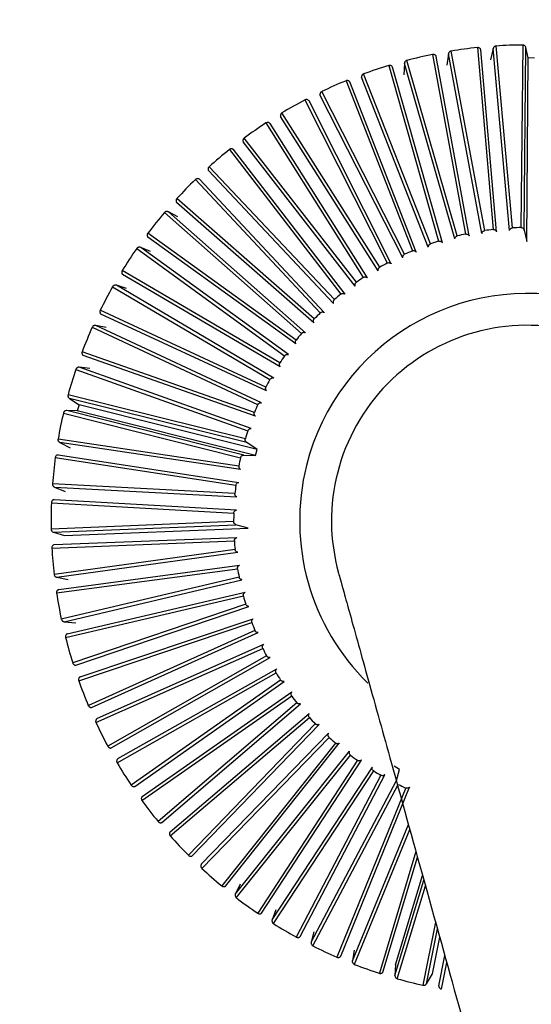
# Model space of a CAD drawing. Header units: millimetres. Extents: x 142 to 1148, y 353 to 845.
# Tile 72 of 139: x 611.833 to 612.617, y 836.867 to 838.378. Entities that reach past the tile are written whole.
import ezdxf

# ---------------------------------------------------------------- set-up
doc = ezdxf.new("R2010")
doc.units = ezdxf.units.MM

msp = doc.modelspace()

# ---------------------------------------------------------------- linework, layer by layer
at = {"color": 7, "linetype": 'Continuous', "lineweight": 25}
for p, q in [((612.5347, 838.3348), (612.5587, 838.0558)), ((612.5641, 838.0523), (612.54, 838.3314)), ((612.5589, 838.3335), (612.5546, 838.3162)), ((612.5839, 838.0544), (612.5589, 838.3335)), ((612.5885, 838.0583), (612.5634, 838.3373)), ((612.6041, 838.3388), (612.6015, 838.0587)), ((612.6065, 838.0548), (612.609, 838.3348)), ((612.6125, 838.319), (612.609, 838.3348)), ((612.466, 838.3243), (612.5165, 838.0488)), ((612.5221, 838.0459), (612.4716, 838.3213)), ((612.4903, 838.3252), (612.4876, 838.3077)), ((612.5417, 838.0499), (612.4903, 838.3252)), ((612.5459, 838.0541), (612.4944, 838.3295)), ((612.6103, 838.0373), (612.6125, 838.319)), ((612.6221, 838.3184), (612.6125, 838.319)), ((612.3987, 838.3073), (612.4751, 838.0378)), ((612.481, 838.0354), (612.4045, 838.3049)), ((612.4227, 838.3105), (612.4217, 838.2928)), ((612.5, 838.0413), (612.4227, 838.3105)), ((612.5038, 838.0459), (612.4264, 838.3151)), ((612.4594, 838.0288), (612.3569, 838.2895)), ((612.4628, 838.0337), (612.3601, 838.2944)), ((612.3333, 838.2839), (612.4349, 838.023)), ((612.441, 838.0212), (612.3393, 838.2821)), ((612.4202, 838.0125), (612.2933, 838.2622)), ((612.423, 838.0177), (612.2961, 838.2674)), ((612.2703, 838.2545), (612.3964, 838.0044)), ((612.4026, 838.0031), (612.2765, 838.2532)), ((612.3827, 837.9925), (612.2326, 838.2291)), ((612.385, 837.998), (612.2349, 838.2345)), ((612.2105, 838.2192), (612.3597, 837.9822)), ((612.3661, 837.9816), (612.2168, 838.2185)), ((612.3491, 837.9748), (612.1771, 838.196)), ((612.3473, 837.9691), (612.1754, 838.1903)), ((612.1543, 838.1784), (612.3254, 837.9566)), ((612.3317, 837.9566), (612.1606, 838.1783)), ((612.3155, 837.9482), (612.1233, 838.1521)), ((612.3142, 837.9424), (612.1221, 838.1463)), ((612.1022, 838.1324), (612.2936, 837.9279)), ((612.2999, 837.9285), (612.1085, 838.1329)), ((612.2838, 837.9127), (612.0732, 838.0974)), ((612.2845, 837.9186), (612.0738, 838.1032)), ((612.0548, 838.0817), (612.2647, 837.8963)), ((612.271, 837.8975), (612.061, 838.0828)), ((612.0753, 838.0751), (612.061, 838.0828)), ((612.2566, 837.8862), (612.0293, 838.05)), ((612.6065, 838.0548), (612.6103, 838.0373)), ((612.2564, 837.8802), (612.0292, 838.0441)), ((612.0123, 838.0267), (612.239, 837.8621)), ((612.2451, 837.8639), (612.0184, 838.0284)), ((612.0334, 838.0221), (612.0184, 838.0284)), ((612.2318, 837.8512), (611.99, 837.9927)), ((612.2322, 837.8453), (611.9905, 837.9868)), ((612.2225, 837.8279), (611.9812, 837.9702)), ((611.9967, 837.9653), (611.9812, 837.9702)), ((611.9753, 837.9679), (612.2166, 837.8256)), ((612.2105, 837.8141), (611.9563, 837.9319)), ((612.2115, 837.8082), (611.9573, 837.9261)), ((612.2034, 837.79), (611.9497, 837.9087)), ((611.9656, 837.9053), (611.9497, 837.9087)), ((611.9441, 837.9058), (612.1977, 837.7871)), ((612.1928, 837.7751), (611.9286, 837.8682)), ((612.1943, 837.7694), (611.9301, 837.8625)), ((611.9189, 837.8411), (612.1827, 837.747)), ((612.188, 837.7505), (611.9242, 837.8445)), ((611.9403, 837.8426), (611.9242, 837.8445)), ((612.1789, 837.7346), (611.907, 837.8022)), ((612.1809, 837.729), (611.9091, 837.7967)), ((611.9091, 837.7967), (611.924, 837.787)), ((611.8999, 837.7743), (612.1715, 837.7057)), ((612.1765, 837.7096), (611.9049, 837.7781)), ((611.9211, 837.7778), (611.9049, 837.7781)), ((611.924, 837.787), (611.9211, 837.7778)), ((612.1944, 837.7093), (611.9211, 837.7778)), ((612.1972, 837.7184), (611.924, 837.787)), ((612.1688, 837.693), (611.8918, 837.7344)), ((612.1715, 837.6876), (611.8944, 837.7291)), ((611.8944, 837.7291), (611.9102, 837.7209)), ((612.1972, 837.7184), (612.1809, 837.729)), ((612.1944, 837.7093), (612.1972, 837.7184)), ((611.8874, 837.7059), (612.1642, 837.6635)), ((611.892, 837.7102), (612.1689, 837.6679)), ((612.1765, 837.7096), (612.1944, 837.7093)), ((612.1629, 837.6506), (611.8831, 837.6655)), ((611.8862, 837.6605), (612.166, 837.6455)), ((611.8862, 837.6605), (611.9027, 837.6538)), ((611.8814, 837.6367), (612.1611, 837.6208)), ((611.8856, 837.6414), (612.1652, 837.6256)), ((612.1609, 837.6078), (611.881, 837.596)), ((611.8846, 837.5913), (612.1645, 837.603)), ((611.8846, 837.5913), (611.9016, 837.5862)), ((611.9016, 837.5862), (612.1831, 837.5974)), ((612.1831, 837.5974), (612.1645, 837.603)), ((611.8821, 837.5672), (612.162, 837.578)), ((611.8858, 837.5724), (612.1657, 837.5831)), ((612.163, 837.565), (611.8855, 837.5267)), ((611.8896, 837.5224), (612.1671, 837.5606)), ((611.8893, 837.4982), (612.1669, 837.5354)), ((611.8926, 837.5036), (612.1701, 837.5409)), ((611.8896, 837.5224), (611.907, 837.5189)), ((612.1692, 837.5227), (611.8966, 837.4581)), ((611.901, 837.4542), (612.1737, 837.5186)), ((611.9031, 837.4301), (612.1759, 837.4936)), ((611.9058, 837.4358), (612.1786, 837.4993)), ((612.1794, 837.4811), (611.9142, 837.3909)), ((611.9189, 837.3874), (612.1842, 837.4775)), ((611.9254, 837.3695), (612.1909, 837.4587)), ((611.901, 837.4542), (611.9187, 837.4524)), ((611.9233, 837.3636), (612.1888, 837.4527)), ((612.1935, 837.4406), (611.9381, 837.3257)), ((611.9431, 837.3227), (612.1986, 837.4375)), ((611.9497, 837.2994), (612.2056, 837.4133)), ((611.9513, 837.3055), (612.2071, 837.4195)), ((612.2114, 837.4017), (611.968, 837.263)), ((611.9733, 837.2605), (612.2168, 837.3991)), ((611.9831, 837.2441), (612.2269, 837.382)), ((611.9822, 837.2379), (612.226, 837.3757)), ((612.2329, 837.3647), (612.0038, 837.2035)), ((612.0093, 837.2014), (612.2385, 837.3626)), ((612.0203, 837.1798), (612.2499, 837.3402)), ((612.0206, 837.1861), (612.2502, 837.3465)), ((612.2578, 837.3298), (612.0451, 837.1476)), ((612.0508, 837.1461), (612.2636, 837.3283)), ((612.0635, 837.1319), (612.2768, 837.3134)), ((612.0637, 837.1256), (612.2771, 837.3071)), ((612.2859, 837.2975), (612.0915, 837.0959)), ((612.0973, 837.095), (612.2918, 837.2966)), ((612.1113, 837.082), (612.3064, 837.283)), ((612.1121, 837.0758), (612.3073, 837.2767)), ((612.317, 837.2681), (612.1426, 837.0488)), ((612.1485, 837.0485), (612.3229, 837.2676)), ((612.1636, 837.0369), (612.3387, 837.2555)), ((612.165, 837.0308), (612.3402, 837.2493)), ((612.3507, 837.2417), (612.1979, 837.0069)), ((612.2038, 837.007), (612.3567, 837.2418)), ((612.22, 836.997), (612.3736, 837.2312)), ((612.4151, 837.2277), (612.4068, 837.2326)), ((612.222, 836.991), (612.3756, 837.2252)), ((612.3868, 837.2186), (612.257, 836.9703)), ((612.2629, 836.9711), (612.3927, 837.2193)), ((612.4105, 837.2104), (612.4151, 837.2277)), ((612.2799, 836.9626), (612.4105, 837.2104)), ((612.2825, 836.9569), (612.4131, 837.2046)), ((612.4249, 837.1991), (612.3193, 836.9396)), ((612.3251, 836.9409), (612.4307, 837.2003)), ((612.4093, 836.9279), (612.4506, 837.0647)), ((612.1707, 837.0516), (612.1636, 837.0369)), ((612.2256, 837.0123), (612.22, 836.997)), ((612.2841, 836.9783), (612.2799, 836.9626)), ((612.3455, 836.9501), (612.3429, 836.9341)), ((612.4093, 836.9279), (612.4082, 836.9117)), ((612.4566, 836.8989), (612.4656, 836.9142))]:
    msp.add_line(p, q, dxfattribs=at)
at = {"color": 8, "linetype": 'Continuous', "lineweight": 25}
for p, q in [((612.3429, 836.9341), (612.4288, 837.1433)), ((612.346, 836.9286), (612.431, 837.1354)), ((612.4403, 837.1019), (612.3843, 836.9149)), ((612.3899, 836.9167), (612.4428, 837.0931)), ((612.4082, 836.9117), (612.4526, 837.0578)), ((612.4118, 836.9065), (612.455, 837.0488)), ((612.4705, 836.9933), (612.4512, 836.8965)), ((612.4566, 836.8989), (612.4734, 836.9829)), ((612.4656, 836.9142), (612.4769, 836.9702)), ((612.4754, 836.8956), (612.4848, 836.9419)), ((612.4795, 836.8907), (612.4877, 836.9313))]:
    msp.add_line(p, q, dxfattribs=at)
at = {"color": 7, "linetype": 'Continuous', "lineweight": 25}
for radius, start, end in [(7.5, 287.81244, 164.54504), (4.5, 294.1189, 164.545), (2.1, 344.545, 164.545), (7.5, 164.54504, 283.22511), (4.5, 164.545, 275.4407), (0.73, 95.9914, 99.1845), (0.73, 90.5369, 93.7299), (0.73, 101.4459, 104.639), (0.73, 106.9005, 110.0936), (0.73, 112.355, 115.5481), (0.73, 117.8096, 121.0027), (0.73, 123.2641, 126.4572), (2.1, 164.545, 277.2302), (0.73, 128.7187, 131.9118), (0.73, 134.1732, 137.3663), (0.73, 139.6278, 142.8209), (0.45, 102.111, 103.7656), (0.45, 96.6565, 98.311), (0.45, 91.2019, 92.8565), (0.45, 107.5656, 109.2201), (0.73, 145.0823, 148.2754), (0.45, 113.0201, 114.6747), (0.45, 118.4747, 120.1292), (0.45, 123.9292, 125.5838), (0.73, 150.5369, 153.7299), (0.3488, 345.9723, 165.9185), (0.45, 129.3837, 131.0383), (0.45, 134.8383, 136.4928), (0.3, 15.5182, 195.5463), (0.73, 155.9914, 159.1845), (0.45, 140.2928, 141.9474), (0.45, 145.7474, 147.4019), (0.73, 161.4459, 164.639), (0.45, 151.2019, 152.8565), (0.73, 166.9005, 170.0936), (0.45, 156.6565, 158.311), (0.45, 162.111, 163.7656), (0.73, 172.355, 175.5481), (0.45, 167.5656, 169.2201), (0.3488, 165.9185, 225.5512), (0.45, 173.0201, 174.6747), (0.73, 177.8096, 181.0027), (0.45, 178.4747, 180.1292), (0.45, 183.9292, 185.5838), (0.73, 183.2641, 186.4572), (0.45, 189.3837, 191.0383), (0.73, 188.7187, 191.9118), (0.45, 194.8383, 196.4928), (0.45, 200.2928, 201.9474), (0.73, 194.1732, 197.3663), (0.45, 205.7474, 207.4019), (0.45, 211.2019, 212.8565), (0.73, 199.6278, 202.8209), (0.45, 216.6565, 218.311), (0.45, 222.111, 223.7656), (0.73, 205.0823, 208.2754), (0.45, 227.5656, 229.2201), (0.45, 233.0201, 234.6747), (0.73, 210.5369, 213.7299), (0.45, 238.4747, 240.1292), (0.45, 243.9292, 245.5838), (0.73, 215.9914, 219.1845), (0.73, 221.4459, 224.639), (0.73, 226.9005, 230.0936), (0.73, 232.355, 235.5481), (0.73, 237.8096, 241.0027), (0.73, 243.2641, 246.4572), (0.73, 248.7187, 251.9118), (0.73, 254.1732, 257.3663)]:
    msp.add_arc((612.6109, 837.6088), radius, start, end, dxfattribs=at)
for points, knots in [([(614.7239, 837.0246), (614.7591, 837.1986), (614.8285, 837.5416), (614.7755, 838.0546), (614.6272, 838.5097), (614.41, 838.883), (614.1655, 839.1673), (613.925, 839.3713), (613.7029, 839.5147), (613.4823, 839.6253), (613.2339, 839.7171), (612.9251, 839.7875), (612.5453, 839.8132), (612.1848, 839.7691), (611.8724, 839.6784), (611.6238, 839.5728), (611.3774, 839.4289), (611.1423, 839.2458), (610.9278, 839.0251), (610.744, 838.7714), (610.5944, 838.4929), (610.53, 838.2927), (610.498, 838.193)], [0, 0, 0, 0, 0.077016, 0.151895, 0.221771, 0.284519, 0.338925, 0.384569, 0.421575, 0.453984, 0.491985, 0.5368, 0.591672, 0.657215, 0.694001, 0.73326, 0.77474, 0.818085, 0.862838, 0.908466, 0.954385, 1, 1, 1, 1]), ([(610.9724, 838.0618), (610.9953, 838.1338), (611.0442, 838.2871), (611.1648, 838.5154), (611.337, 838.7486), (611.5295, 838.9285), (611.7157, 839.0576), (611.933, 839.1768), (612.2437, 839.2847), (612.6512, 839.3254), (613.0686, 839.2643), (613.4581, 839.1023), (613.7869, 838.858), (614.0354, 838.5613), (614.2, 838.2441), (614.2893, 837.9324), (614.3174, 837.6438), (614.3035, 837.3859), (614.2667, 837.2293), (614.2494, 837.1558)], [0, 0, 0, 0, 0.0424199, 0.0904124, 0.1444902, 0.2049509, 0.2376111, 0.2718013, 0.3442111, 0.4209477, 0.5000459, 0.5791441, 0.6558807, 0.7282905, 0.7950491, 0.8555098, 0.9095876, 0.9575801, 1, 1, 1, 1]), ([(612.54, 838.3314), (612.5398, 838.3319), (612.5394, 838.3327), (612.5385, 838.3337), (612.5375, 838.3344), (612.5362, 838.3348), (612.5353, 838.3348), (612.5347, 838.3348)], [0, 0, 0, 0, 0.250768, 0.374819, 0.622887, 0.745233, 1, 1, 1, 1]), ([(612.5634, 838.3373), (612.5629, 838.3372), (612.562, 838.337), (612.5611, 838.3365), (612.5604, 838.336), (612.5598, 838.3354), (612.5593, 838.3346), (612.559, 838.3339), (612.5589, 838.3335)], [0, 0, 0, 0, 0.264125, 0.394754, 0.525379, 0.655999, 0.786613, 1, 1, 1, 1]), ([(612.609, 838.3348), (612.6088, 838.3354), (612.6086, 838.3362), (612.6077, 838.3373), (612.6068, 838.3381), (612.6058, 838.3385), (612.6049, 838.3387), (612.6044, 838.3388), (612.6041, 838.3388)], [0, 0, 0, 0, 0.25052, 0.374449, 0.622271, 0.744496, 0.870259, 1, 1, 1, 1]), ([(612.4716, 838.3213), (612.4714, 838.3219), (612.4709, 838.3226), (612.4699, 838.3236), (612.4689, 838.3241), (612.4675, 838.3244), (612.4666, 838.3244), (612.466, 838.3243)], [0, 0, 0, 0, 0.250768, 0.374819, 0.622887, 0.745233, 1, 1, 1, 1]), ([(612.4944, 838.3295), (612.4938, 838.3293), (612.493, 838.3291), (612.4921, 838.3285), (612.4915, 838.3279), (612.491, 838.3273), (612.4905, 838.3264), (612.4904, 838.3257), (612.4903, 838.3252)], [0, 0, 0, 0, 0.264125, 0.394754, 0.525379, 0.655999, 0.786613, 1, 1, 1, 1]), ([(612.4045, 838.3049), (612.4042, 838.3054), (612.4037, 838.3061), (612.4026, 838.3069), (612.4015, 838.3074), (612.4001, 838.3076), (612.3993, 838.3074), (612.3987, 838.3073)], [0, 0, 0, 0, 0.250768, 0.374819, 0.622887, 0.745233, 1, 1, 1, 1]), ([(612.4264, 838.3151), (612.4259, 838.3149), (612.4251, 838.3146), (612.4242, 838.3139), (612.4237, 838.3133), (612.4233, 838.3126), (612.4229, 838.3117), (612.4228, 838.311), (612.4227, 838.3105)], [0, 0, 0, 0, 0.264125, 0.394754, 0.525379, 0.655999, 0.786613, 1, 1, 1, 1]), ([(612.3601, 838.2944), (612.3599, 838.2943), (612.3594, 838.2941), (612.3587, 838.2936), (612.3581, 838.293), (612.3576, 838.2924), (612.3572, 838.2916), (612.3569, 838.2907), (612.3569, 838.2899), (612.3569, 838.2895)], [0, 0, 0, 0, 0.130513, 0.260922, 0.391328, 0.521729, 0.652126, 0.782518, 1, 1, 1, 1]), ([(612.3393, 838.2821), (612.3389, 838.2826), (612.3384, 838.2832), (612.3372, 838.2839), (612.3361, 838.2843), (612.3346, 838.2844), (612.3338, 838.2841), (612.3333, 838.2839)], [0, 0, 0, 0, 0.250768, 0.374819, 0.622887, 0.745233, 1, 1, 1, 1]), ([(612.2961, 838.2674), (612.2956, 838.2671), (612.2949, 838.2667), (612.2942, 838.2659), (612.2937, 838.2652), (612.2934, 838.2644), (612.2932, 838.2634), (612.2933, 838.2627), (612.2933, 838.2622)], [0, 0, 0, 0, 0.264125, 0.394754, 0.525379, 0.655998, 0.786613, 1, 1, 1, 1]), ([(612.2765, 838.2532), (612.2761, 838.2537), (612.2755, 838.2543), (612.2742, 838.2549), (612.2731, 838.2551), (612.272, 838.255), (612.2711, 838.2549), (612.2706, 838.2546), (612.2703, 838.2545)], [0, 0, 0, 0, 0.2505203, 0.3744487, 0.6222707, 0.7444957, 0.8702595, 1, 1, 1, 1]), ([(612.2349, 838.2345), (612.2344, 838.2342), (612.2338, 838.2337), (612.2332, 838.2328), (612.2328, 838.232), (612.2326, 838.2312), (612.2324, 838.2302), (612.2326, 838.2295), (612.2326, 838.2291)], [0, 0, 0, 0, 0.264125, 0.394754, 0.525379, 0.655999, 0.786613, 1, 1, 1, 1]), ([(612.2168, 838.2185), (612.2163, 838.2189), (612.2157, 838.2195), (612.2143, 838.2199), (612.2132, 838.2201), (612.2118, 838.2199), (612.211, 838.2195), (612.2105, 838.2192)], [0, 0, 0, 0, 0.250768, 0.374819, 0.622887, 0.745233, 1, 1, 1, 1]), ([(612.1771, 838.196), (612.1767, 838.1956), (612.1761, 838.195), (612.1756, 838.194), (612.1753, 838.1933), (612.1751, 838.1925), (612.1751, 838.1915), (612.1753, 838.1907), (612.1754, 838.1903)], [0, 0, 0, 0, 0.264125, 0.394754, 0.525379, 0.655999, 0.786613, 1, 1, 1, 1]), ([(610.498, 838.193), (610.4695, 838.0639), (610.4108, 837.7982), (610.4177, 837.3802), (610.5013, 836.9628), (610.663, 836.5754), (610.8808, 836.2445), (611.1261, 835.9845), (611.3794, 835.7868), (611.6575, 835.626), (611.9949, 835.491), (612.4132, 835.4166), (612.7327, 835.3951), (612.8961, 835.4367), (612.9022, 835.4383)], [0, 0, 0, 0, 0.091505, 0.188393, 0.287646, 0.38548, 0.477876, 0.561178, 0.63253, 0.700163, 0.783719, 0.882963, 0.995612, 1, 1, 1, 1]), ([(612.1606, 838.1783), (612.1601, 838.1786), (612.1594, 838.1791), (612.158, 838.1795), (612.1569, 838.1795), (612.1555, 838.1792), (612.1548, 838.1787), (612.1543, 838.1784)], [0, 0, 0, 0, 0.250768, 0.374819, 0.622887, 0.745233, 1, 1, 1, 1]), ([(612.1233, 838.1521), (612.1229, 838.1516), (612.1223, 838.151), (612.1219, 838.15), (612.1217, 838.1492), (612.1216, 838.1484), (612.1217, 838.1474), (612.1219, 838.1467), (612.1221, 838.1463)], [0, 0, 0, 0, 0.264125, 0.394754, 0.525379, 0.655998, 0.786613, 1, 1, 1, 1]), ([(612.1085, 838.1329), (612.108, 838.1332), (612.1073, 838.1336), (612.1058, 838.1338), (612.1047, 838.1338), (612.1034, 838.1333), (612.1027, 838.1328), (612.1022, 838.1324)], [0, 0, 0, 0, 0.250768, 0.374819, 0.622887, 0.745233, 1, 1, 1, 1]), ([(612.0738, 838.1032), (612.0735, 838.1028), (612.073, 838.1021), (612.0727, 838.1011), (612.0725, 838.1003), (612.0725, 838.0994), (612.0727, 838.0984), (612.073, 838.0978), (612.0732, 838.0974)], [0, 0, 0, 0, 0.264125, 0.394754, 0.525379, 0.655999, 0.786613, 1, 1, 1, 1]), ([(612.061, 838.0828), (612.0604, 838.083), (612.0596, 838.0834), (612.0582, 838.0835), (612.0571, 838.0833), (612.0558, 838.0827), (612.0552, 838.0821), (612.0548, 838.0817)], [0, 0, 0, 0, 0.250768, 0.374819, 0.622887, 0.745233, 1, 1, 1, 1]), ([(612.0293, 838.05), (612.0291, 838.0497), (612.0288, 838.0493), (612.0285, 838.0485), (612.0283, 838.0477), (612.0283, 838.0469), (612.0283, 838.0461), (612.0286, 838.0451), (612.029, 838.0445), (612.0292, 838.0441)], [0, 0, 0, 0, 0.130513, 0.260922, 0.391328, 0.521729, 0.652126, 0.782518, 1, 1, 1, 1]), ([(612.5, 838.0413), (612.5001, 838.0416), (612.5001, 838.0421), (612.5004, 838.0429), (612.5008, 838.0437), (612.5013, 838.0443), (612.5019, 838.0449), (612.5027, 838.0455), (612.5034, 838.0457), (612.5038, 838.0459)], [0, 0, 0, 0, 0.131831, 0.263666, 0.394792, 0.525148, 0.654808, 0.783916, 1, 1, 1, 1]), ([(612.5165, 838.0488), (612.5171, 838.0489), (612.5182, 838.049), (612.5195, 838.0485), (612.5205, 838.048), (612.5211, 838.0474), (612.5217, 838.0467), (612.522, 838.0462), (612.5221, 838.0459)], [0, 0, 0, 0, 0.242288, 0.484535, 0.604969, 0.725398, 0.845823, 1, 1, 1, 1]), ([(612.5417, 838.0499), (612.5417, 838.0501), (612.5418, 838.0507), (612.5422, 838.0515), (612.5426, 838.0522), (612.5432, 838.0528), (612.5438, 838.0533), (612.5447, 838.0538), (612.5454, 838.054), (612.5459, 838.0541)], [0, 0, 0, 0, 0.131831, 0.263666, 0.394792, 0.525148, 0.654808, 0.783916, 1, 1, 1, 1]), ([(612.5587, 838.0558), (612.5593, 838.0558), (612.5604, 838.0558), (612.5617, 838.0552), (612.5626, 838.0546), (612.5632, 838.054), (612.5637, 838.0532), (612.564, 838.0527), (612.5641, 838.0523)], [0, 0, 0, 0, 0.242288, 0.484535, 0.604969, 0.725398, 0.845823, 1, 1, 1, 1]), ([(612.5839, 838.0544), (612.584, 838.0547), (612.5841, 838.0553), (612.5845, 838.056), (612.5851, 838.0567), (612.5857, 838.0572), (612.5864, 838.0577), (612.5873, 838.0581), (612.588, 838.0582), (612.5885, 838.0583)], [0, 0, 0, 0, 0.131831, 0.263666, 0.394792, 0.525148, 0.654808, 0.783916, 1, 1, 1, 1]), ([(612.6015, 838.0587), (612.602, 838.0587), (612.6031, 838.0586), (612.6044, 838.0579), (612.6052, 838.0572), (612.6057, 838.0565), (612.6062, 838.0557), (612.6064, 838.0551), (612.6065, 838.0548)], [0, 0, 0, 0, 0.242288, 0.484536, 0.604969, 0.725398, 0.845823, 1, 1, 1, 1]), ([(612.4594, 838.0288), (612.4594, 838.0291), (612.4594, 838.0296), (612.4596, 838.0305), (612.4599, 838.0312), (612.4604, 838.032), (612.4609, 838.0326), (612.4617, 838.0332), (612.4623, 838.0335), (612.4628, 838.0337)], [0, 0, 0, 0, 0.131831, 0.263666, 0.394792, 0.525148, 0.654808, 0.783916, 1, 1, 1, 1]), ([(612.4751, 838.0378), (612.4756, 838.0379), (612.4767, 838.0382), (612.4781, 838.0379), (612.4791, 838.0374), (612.4798, 838.0369), (612.4805, 838.0363), (612.4808, 838.0357), (612.481, 838.0354)], [0, 0, 0, 0, 0.242288, 0.484535, 0.604969, 0.725398, 0.845823, 1, 1, 1, 1]), ([(612.0184, 838.0284), (612.0179, 838.0286), (612.017, 838.0288), (612.0156, 838.0288), (612.0145, 838.0285), (612.0135, 838.0279), (612.0129, 838.0274), (612.0125, 838.0269), (612.0123, 838.0267)], [0, 0, 0, 0, 0.25052, 0.374449, 0.622271, 0.744496, 0.870259, 1, 1, 1, 1]), ([(612.4202, 838.0125), (612.4202, 838.0128), (612.4201, 838.0133), (612.4202, 838.0142), (612.4205, 838.015), (612.4208, 838.0157), (612.4213, 838.0164), (612.422, 838.0171), (612.4226, 838.0175), (612.423, 838.0177)], [0, 0, 0, 0, 0.131831, 0.263666, 0.394792, 0.525148, 0.654808, 0.783916, 1, 1, 1, 1]), ([(612.4349, 838.023), (612.4355, 838.0231), (612.4365, 838.0235), (612.438, 838.0233), (612.439, 838.0229), (612.4397, 838.0225), (612.4404, 838.0219), (612.4408, 838.0214), (612.441, 838.0212)], [0, 0, 0, 0, 0.242288, 0.484535, 0.604969, 0.725398, 0.845822, 1, 1, 1, 1]), ([(612.3964, 838.0044), (612.3969, 838.0046), (612.3979, 838.005), (612.3993, 838.005), (612.4004, 838.0047), (612.4012, 838.0044), (612.4019, 838.0039), (612.4024, 838.0034), (612.4026, 838.0031)], [0, 0, 0, 0, 0.242288, 0.484535, 0.604969, 0.725398, 0.845823, 1, 1, 1, 1]), ([(611.99, 837.9927), (611.9897, 837.9922), (611.9894, 837.9914), (611.9892, 837.9903), (611.9893, 837.9895), (611.9894, 837.9887), (611.9898, 837.9877), (611.9902, 837.9872), (611.9905, 837.9868)], [0, 0, 0, 0, 0.264125, 0.394754, 0.525379, 0.655999, 0.786613, 1, 1, 1, 1]), ([(612.3827, 837.9925), (612.3826, 837.9928), (612.3825, 837.9934), (612.3826, 837.9942), (612.3827, 837.995), (612.383, 837.9958), (612.3834, 837.9965), (612.384, 837.9973), (612.3846, 837.9978), (612.385, 837.998)], [0, 0, 0, 0, 0.131831, 0.263666, 0.394792, 0.525148, 0.654808, 0.783916, 1, 1, 1, 1]), ([(611.9812, 837.9702), (611.9806, 837.9703), (611.9798, 837.9705), (611.9784, 837.9703), (611.9773, 837.9699), (611.9762, 837.9691), (611.9757, 837.9684), (611.9753, 837.9679)], [0, 0, 0, 0, 0.250768, 0.374819, 0.622887, 0.745233, 1, 1, 1, 1]), ([(612.3473, 837.9691), (612.3472, 837.9694), (612.347, 837.9699), (612.347, 837.9708), (612.347, 837.9716), (612.3472, 837.9724), (612.3476, 837.9732), (612.3481, 837.974), (612.3487, 837.9745), (612.3491, 837.9748)], [0, 0, 0, 0, 0.131831, 0.263666, 0.394792, 0.525148, 0.654808, 0.783916, 1, 1, 1, 1]), ([(612.3597, 837.9822), (612.3602, 837.9825), (612.3612, 837.983), (612.3626, 837.9831), (612.3637, 837.9829), (612.3645, 837.9826), (612.3653, 837.9822), (612.3658, 837.9818), (612.3661, 837.9816)], [0, 0, 0, 0, 0.242288, 0.484535, 0.604969, 0.725398, 0.845823, 1, 1, 1, 1]), ([(612.3254, 837.9566), (612.3258, 837.9569), (612.3268, 837.9576), (612.3282, 837.9578), (612.3293, 837.9577), (612.3301, 837.9575), (612.3309, 837.9572), (612.3314, 837.9568), (612.3317, 837.9566)], [0, 0, 0, 0, 0.242288, 0.484535, 0.604969, 0.725398, 0.845823, 1, 1, 1, 1]), ([(612.3142, 837.9424), (612.3141, 837.9427), (612.3139, 837.9432), (612.3138, 837.944), (612.3137, 837.9449), (612.3139, 837.9457), (612.3141, 837.9465), (612.3146, 837.9474), (612.3151, 837.9479), (612.3155, 837.9482)], [0, 0, 0, 0, 0.131831, 0.263666, 0.394792, 0.525148, 0.654808, 0.783916, 1, 1, 1, 1]), ([(611.9563, 837.9319), (611.9562, 837.9317), (611.956, 837.9312), (611.9558, 837.9303), (611.9558, 837.9295), (611.9559, 837.9287), (611.9561, 837.9279), (611.9565, 837.927), (611.957, 837.9264), (611.9573, 837.9261)], [0, 0, 0, 0, 0.130513, 0.260922, 0.391328, 0.521729, 0.652126, 0.782518, 1, 1, 1, 1]), ([(612.2936, 837.9279), (612.294, 837.9283), (612.2949, 837.929), (612.2963, 837.9293), (612.2974, 837.9294), (612.2982, 837.9292), (612.2991, 837.929), (612.2996, 837.9287), (612.2999, 837.9285)], [0, 0, 0, 0, 0.242288, 0.484535, 0.604969, 0.725398, 0.845823, 1, 1, 1, 1]), ([(611.9497, 837.9087), (611.9491, 837.9087), (611.9483, 837.9088), (611.9469, 837.9085), (611.9459, 837.908), (611.9448, 837.9071), (611.9444, 837.9063), (611.9441, 837.9058)], [0, 0, 0, 0, 0.250768, 0.374819, 0.622887, 0.745233, 1, 1, 1, 1]), ([(612.2838, 837.9127), (612.2837, 837.9129), (612.2835, 837.9134), (612.2832, 837.9143), (612.2831, 837.9151), (612.2832, 837.9159), (612.2834, 837.9167), (612.2838, 837.9177), (612.2842, 837.9183), (612.2845, 837.9186)], [0, 0, 0, 0, 0.131831, 0.263666, 0.394792, 0.525148, 0.654808, 0.783916, 1, 1, 1, 1]), ([(612.2647, 837.8963), (612.2651, 837.8967), (612.2659, 837.8975), (612.2672, 837.898), (612.2683, 837.8981), (612.2692, 837.8981), (612.2701, 837.8979), (612.2706, 837.8976), (612.271, 837.8975)], [0, 0, 0, 0, 0.242288, 0.484535, 0.604969, 0.725398, 0.845823, 1, 1, 1, 1]), ([(612.2564, 837.8802), (612.2563, 837.8805), (612.256, 837.8809), (612.2557, 837.8817), (612.2555, 837.8826), (612.2555, 837.8834), (612.2556, 837.8842), (612.2559, 837.8852), (612.2563, 837.8858), (612.2566, 837.8862)], [0, 0, 0, 0, 0.131831, 0.263666, 0.394792, 0.525148, 0.654808, 0.783916, 1, 1, 1, 1]), ([(611.9286, 837.8682), (611.9285, 837.868), (611.9283, 837.8674), (611.9282, 837.8666), (611.9283, 837.8658), (611.9284, 837.865), (611.9287, 837.8642), (611.9293, 837.8634), (611.9298, 837.8629), (611.9301, 837.8625)], [0, 0, 0, 0, 0.130513, 0.260922, 0.391328, 0.521729, 0.652126, 0.782518, 1, 1, 1, 1]), ([(612.239, 837.8621), (612.2393, 837.8625), (612.24, 837.8634), (612.2413, 837.864), (612.2424, 837.8642), (612.2432, 837.8643), (612.2441, 837.8642), (612.2447, 837.864), (612.2451, 837.8639)], [0, 0, 0, 0, 0.242288, 0.484535, 0.604969, 0.725398, 0.845823, 1, 1, 1, 1]), ([(612.2322, 837.8453), (612.2321, 837.8455), (612.2317, 837.846), (612.2313, 837.8467), (612.2311, 837.8475), (612.231, 837.8484), (612.231, 837.8492), (612.2312, 837.8502), (612.2316, 837.8508), (612.2318, 837.8512)], [0, 0, 0, 0, 0.131831, 0.263666, 0.394792, 0.525148, 0.654808, 0.783916, 1, 1, 1, 1]), ([(611.9242, 837.8445), (611.9236, 837.8445), (611.9228, 837.8445), (611.9214, 837.844), (611.9204, 837.8434), (611.9194, 837.8424), (611.9191, 837.8416), (611.9189, 837.8411)], [0, 0, 0, 0, 0.250768, 0.374819, 0.622887, 0.745233, 1, 1, 1, 1]), ([(612.2166, 837.8256), (612.2169, 837.826), (612.2175, 837.827), (612.2187, 837.8277), (612.2198, 837.8281), (612.2206, 837.8282), (612.2215, 837.8282), (612.2221, 837.828), (612.2225, 837.8279)], [0, 0, 0, 0, 0.242288, 0.484535, 0.604969, 0.725398, 0.845823, 1, 1, 1, 1]), ([(612.2115, 837.8082), (612.2113, 837.8084), (612.2109, 837.8088), (612.2105, 837.8096), (612.2101, 837.8103), (612.2099, 837.8112), (612.2099, 837.812), (612.21, 837.813), (612.2103, 837.8137), (612.2105, 837.8141)], [0, 0, 0, 0, 0.131831, 0.263666, 0.394792, 0.525148, 0.654808, 0.783916, 1, 1, 1, 1]), ([(611.907, 837.8022), (611.9069, 837.8016), (611.9067, 837.8008), (611.9069, 837.7997), (611.9072, 837.7989), (611.9076, 837.7982), (611.9082, 837.7974), (611.9087, 837.797), (611.9091, 837.7967)], [0, 0, 0, 0, 0.264125, 0.394754, 0.525379, 0.655998, 0.786613, 1, 1, 1, 1]), ([(612.1977, 837.7871), (612.198, 837.7876), (612.1986, 837.7886), (612.1997, 837.7894), (612.2007, 837.7899), (612.2015, 837.7901), (612.2024, 837.7902), (612.2031, 837.7901), (612.2034, 837.79)], [0, 0, 0, 0, 0.242288, 0.484535, 0.604969, 0.725398, 0.845823, 1, 1, 1, 1]), ([(611.9049, 837.7781), (611.9043, 837.7781), (611.9035, 837.778), (611.9022, 837.7774), (611.9013, 837.7767), (611.9004, 837.7756), (611.9001, 837.7748), (611.8999, 837.7743)], [0, 0, 0, 0, 0.250768, 0.374819, 0.622887, 0.745233, 1, 1, 1, 1]), ([(612.1943, 837.7694), (612.1941, 837.7695), (612.1937, 837.7699), (612.1932, 837.7706), (612.1928, 837.7713), (612.1925, 837.7721), (612.1924, 837.773), (612.1924, 837.774), (612.1926, 837.7747), (612.1928, 837.7751)], [0, 0, 0, 0, 0.131831, 0.263666, 0.394792, 0.525148, 0.654808, 0.783916, 1, 1, 1, 1]), ([(612.1827, 837.747), (612.1829, 837.7476), (612.1833, 837.7486), (612.1844, 837.7495), (612.1854, 837.7501), (612.1861, 837.7503), (612.187, 837.7505), (612.1877, 837.7505), (612.188, 837.7505)], [0, 0, 0, 0, 0.242288, 0.484535, 0.604969, 0.725398, 0.845823, 1, 1, 1, 1]), ([(611.8944, 837.7291), (611.8942, 837.7293), (611.8937, 837.7295), (611.8931, 837.7301), (611.8925, 837.7308), (611.8921, 837.7315), (611.8919, 837.7323), (611.8917, 837.7333), (611.8917, 837.734), (611.8918, 837.7344)], [0, 0, 0, 0, 0.13339, 0.266784, 0.399461, 0.53136, 0.662555, 0.793193, 1, 1, 1, 1]), ([(612.1809, 837.729), (612.1807, 837.7292), (612.1803, 837.7295), (612.1797, 837.7302), (612.1792, 837.7309), (612.1789, 837.7316), (612.1787, 837.7324), (612.1786, 837.7334), (612.1788, 837.7342), (612.1789, 837.7346)], [0, 0, 0, 0, 0.131831, 0.263666, 0.394792, 0.525148, 0.654808, 0.783916, 1, 1, 1, 1]), ([(611.892, 837.7102), (611.8914, 837.7101), (611.8906, 837.71), (611.8893, 837.7093), (611.8885, 837.7085), (611.8877, 837.7073), (611.8875, 837.7065), (611.8874, 837.7059)], [0, 0, 0, 0, 0.250768, 0.374819, 0.622887, 0.745233, 1, 1, 1, 1]), ([(612.1715, 837.7057), (612.1716, 837.7062), (612.172, 837.7073), (612.1729, 837.7084), (612.1739, 837.709), (612.1746, 837.7093), (612.1755, 837.7096), (612.1761, 837.7096), (612.1765, 837.7096)], [0, 0, 0, 0, 0.242288, 0.484535, 0.604969, 0.725398, 0.845822, 1, 1, 1, 1]), ([(612.1688, 837.693), (612.1688, 837.6924), (612.1687, 837.6916), (612.169, 837.6905), (612.1693, 837.6897), (612.1697, 837.6891), (612.1704, 837.6883), (612.1711, 837.6879), (612.1715, 837.6876)], [0, 0, 0, 0, 0.260969, 0.390038, 0.519103, 0.648163, 0.777219, 1, 1, 1, 1]), ([(612.1642, 837.6635), (612.1644, 837.664), (612.1646, 837.6651), (612.1655, 837.6663), (612.1663, 837.667), (612.167, 837.6674), (612.1679, 837.6677), (612.1685, 837.6678), (612.1689, 837.6679)], [0, 0, 0, 0, 0.242288, 0.484535, 0.604969, 0.725398, 0.845823, 1, 1, 1, 1]), ([(611.8831, 837.6655), (611.8831, 837.6652), (611.8831, 837.6647), (611.8832, 837.6638), (611.8835, 837.6631), (611.8839, 837.6623), (611.8844, 837.6617), (611.8852, 837.661), (611.8858, 837.6607), (611.8862, 837.6605)], [0, 0, 0, 0, 0.130513, 0.260922, 0.391328, 0.521729, 0.652126, 0.782518, 1, 1, 1, 1]), ([(611.8856, 837.6414), (611.8851, 837.6413), (611.8842, 837.6411), (611.8831, 837.6403), (611.8823, 837.6394), (611.8818, 837.6384), (611.8815, 837.6376), (611.8815, 837.637), (611.8814, 837.6367)], [0, 0, 0, 0, 0.25052, 0.374449, 0.622271, 0.744496, 0.870259, 1, 1, 1, 1]), ([(612.166, 837.6455), (612.1657, 837.6456), (612.1652, 837.6458), (612.1645, 837.6464), (612.1639, 837.647), (612.1635, 837.6476), (612.1631, 837.6484), (612.1628, 837.6494), (612.1628, 837.6501), (612.1629, 837.6506)], [0, 0, 0, 0, 0.131831, 0.263666, 0.394792, 0.525148, 0.654808, 0.783916, 1, 1, 1, 1]), ([(612.1611, 837.6208), (612.1611, 837.6213), (612.1613, 837.6225), (612.162, 837.6237), (612.1628, 837.6245), (612.1635, 837.6249), (612.1643, 837.6254), (612.1649, 837.6255), (612.1652, 837.6256)], [0, 0, 0, 0, 0.242288, 0.484535, 0.604969, 0.725398, 0.845823, 1, 1, 1, 1]), ([(612.1645, 837.603), (612.1642, 837.6031), (612.1637, 837.6033), (612.163, 837.6038), (612.1623, 837.6043), (612.1618, 837.6049), (612.1614, 837.6057), (612.161, 837.6066), (612.1609, 837.6073), (612.1609, 837.6078)], [0, 0, 0, 0, 0.131831, 0.263666, 0.394792, 0.525148, 0.654808, 0.783916, 1, 1, 1, 1]), ([(611.881, 837.596), (611.881, 837.5958), (611.8811, 837.5952), (611.8813, 837.5944), (611.8816, 837.5937), (611.8821, 837.593), (611.8827, 837.5924), (611.8835, 837.5918), (611.8842, 837.5915), (611.8846, 837.5913)], [0, 0, 0, 0, 0.130513, 0.260922, 0.391328, 0.521729, 0.652126, 0.782518, 1, 1, 1, 1]), ([(612.162, 837.578), (612.162, 837.5785), (612.162, 837.5797), (612.1626, 837.5809), (612.1633, 837.5818), (612.164, 837.5823), (612.1647, 837.5828), (612.1653, 837.583), (612.1657, 837.5831)], [0, 0, 0, 0, 0.242288, 0.484535, 0.604969, 0.725398, 0.845823, 1, 1, 1, 1]), ([(611.8858, 837.5724), (611.8853, 837.5722), (611.8845, 837.5718), (611.8834, 837.5709), (611.8827, 837.57), (611.8823, 837.569), (611.8821, 837.5681), (611.8821, 837.5675), (611.8821, 837.5672)], [0, 0, 0, 0, 0.25052, 0.374449, 0.622271, 0.744496, 0.870259, 1, 1, 1, 1]), ([(612.1671, 837.5606), (612.1668, 837.5607), (612.1662, 837.5608), (612.1655, 837.5612), (612.1648, 837.5617), (612.1642, 837.5623), (612.1637, 837.5629), (612.1633, 837.5638), (612.1631, 837.5646), (612.163, 837.565)], [0, 0, 0, 0, 0.131831, 0.263666, 0.394792, 0.525148, 0.654808, 0.783916, 1, 1, 1, 1]), ([(612.1669, 837.5354), (612.1669, 837.536), (612.1668, 837.5371), (612.1673, 837.5385), (612.1679, 837.5394), (612.1685, 837.54), (612.1692, 837.5405), (612.1698, 837.5408), (612.1701, 837.5409)], [0, 0, 0, 0, 0.242288, 0.484535, 0.604969, 0.725398, 0.845823, 1, 1, 1, 1]), ([(611.8855, 837.5267), (611.8857, 837.5262), (611.8858, 837.5253), (611.8864, 837.5244), (611.8869, 837.5238), (611.8876, 837.5232), (611.8884, 837.5227), (611.8891, 837.5225), (611.8896, 837.5224)], [0, 0, 0, 0, 0.264125, 0.394754, 0.525379, 0.655999, 0.786613, 1, 1, 1, 1]), ([(612.1737, 837.5186), (612.1734, 837.5187), (612.1728, 837.5188), (612.172, 837.5191), (612.1713, 837.5195), (612.1706, 837.52), (612.1701, 837.5206), (612.1696, 837.5215), (612.1694, 837.5222), (612.1692, 837.5227)], [0, 0, 0, 0, 0.131831, 0.263666, 0.394792, 0.525148, 0.654808, 0.783916, 1, 1, 1, 1]), ([(612.3218, 837.5285), (612.3234, 837.5228), (612.3265, 837.5117), (612.3497, 837.4283), (612.3818, 837.3126), (612.4241, 837.1603), (612.4745, 836.9789), (612.5299, 836.7792), (612.5805, 836.5969), (612.6301, 836.4185), (612.6867, 836.2144), (612.7607, 835.9479), (612.8566, 835.6027), (612.9707, 835.1917), (613.0567, 834.882), (613.0999, 834.7265)], [0, 0, 0, 0, 0.096948, 0.1860228, 0.2672197, 0.3405373, 0.4260189, 0.4974936, 0.5549573, 0.6007715, 0.6555938, 0.724225, 0.8066603, 0.9028941, 1, 1, 1, 1]), ([(611.8926, 837.5036), (611.892, 837.5033), (611.8913, 837.503), (611.8903, 837.502), (611.8897, 837.501), (611.8894, 837.4999), (611.8893, 837.499), (611.8893, 837.4985), (611.8893, 837.4982)], [0, 0, 0, 0, 0.25052, 0.374449, 0.622271, 0.744496, 0.870259, 1, 1, 1, 1]), ([(612.1759, 837.4936), (612.1758, 837.4941), (612.1756, 837.4952), (612.176, 837.4966), (612.1765, 837.4976), (612.1771, 837.4982), (612.1777, 837.4989), (612.1783, 837.4992), (612.1786, 837.4993)], [0, 0, 0, 0, 0.242288, 0.484535, 0.604969, 0.725398, 0.845823, 1, 1, 1, 1]), ([(612.1842, 837.4775), (612.1839, 837.4775), (612.1834, 837.4775), (612.1825, 837.4778), (612.1818, 837.4781), (612.1811, 837.4786), (612.1805, 837.4791), (612.1799, 837.4799), (612.1796, 837.4806), (612.1794, 837.4811)], [0, 0, 0, 0, 0.131831, 0.263666, 0.394792, 0.525148, 0.654808, 0.783916, 1, 1, 1, 1]), ([(611.8966, 837.4581), (611.8968, 837.4576), (611.897, 837.4568), (611.8977, 837.4559), (611.8983, 837.4553), (611.899, 837.4549), (611.8999, 837.4544), (611.9006, 837.4543), (611.901, 837.4542)], [0, 0, 0, 0, 0.264125, 0.394754, 0.525379, 0.655999, 0.786613, 1, 1, 1, 1]), ([(612.1888, 837.4527), (612.1887, 837.4533), (612.1884, 837.4544), (612.1887, 837.4558), (612.1891, 837.4568), (612.1895, 837.4575), (612.1901, 837.4582), (612.1907, 837.4585), (612.1909, 837.4587)], [0, 0, 0, 0, 0.242288, 0.484535, 0.604969, 0.725398, 0.845823, 1, 1, 1, 1]), ([(612.1986, 837.4375), (612.1983, 837.4375), (612.1978, 837.4375), (612.1969, 837.4376), (612.1961, 837.4379), (612.1954, 837.4383), (612.1948, 837.4388), (612.1941, 837.4395), (612.1937, 837.4402), (612.1935, 837.4406)], [0, 0, 0, 0, 0.131831, 0.263666, 0.394792, 0.525148, 0.654808, 0.783916, 1, 1, 1, 1]), ([(611.9058, 837.4358), (611.9053, 837.4355), (611.9046, 837.435), (611.9037, 837.4339), (611.9032, 837.4329), (611.903, 837.4318), (611.903, 837.4309), (611.9031, 837.4304), (611.9031, 837.4301)], [0, 0, 0, 0, 0.25052, 0.374449, 0.622271, 0.744496, 0.870259, 1, 1, 1, 1]), ([(612.2056, 837.4133), (612.2054, 837.4139), (612.205, 837.4149), (612.2051, 837.4163), (612.2054, 837.4174), (612.2058, 837.4181), (612.2064, 837.4189), (612.2068, 837.4193), (612.2071, 837.4195)], [0, 0, 0, 0, 0.242288, 0.484535, 0.604969, 0.725398, 0.845823, 1, 1, 1, 1]), ([(612.2168, 837.3991), (612.2165, 837.3991), (612.2159, 837.399), (612.2151, 837.3991), (612.2143, 837.3993), (612.2135, 837.3996), (612.2128, 837.4), (612.212, 837.4007), (612.2116, 837.4013), (612.2114, 837.4017)], [0, 0, 0, 0, 0.131831, 0.263666, 0.394792, 0.525148, 0.654808, 0.783916, 1, 1, 1, 1]), ([(611.9142, 837.3909), (611.9143, 837.3907), (611.9145, 837.3901), (611.9149, 837.3894), (611.9155, 837.3888), (611.9161, 837.3883), (611.9168, 837.3879), (611.9178, 837.3875), (611.9185, 837.3875), (611.9189, 837.3874)], [0, 0, 0, 0, 0.130513, 0.260922, 0.391328, 0.521729, 0.652126, 0.782518, 1, 1, 1, 1]), ([(612.226, 837.3757), (612.2258, 837.3762), (612.2253, 837.3772), (612.2252, 837.3786), (612.2255, 837.3797), (612.2258, 837.3805), (612.2262, 837.3813), (612.2267, 837.3817), (612.2269, 837.382)], [0, 0, 0, 0, 0.242288, 0.484535, 0.604969, 0.725398, 0.845823, 1, 1, 1, 1]), ([(611.9254, 837.3695), (611.925, 837.3692), (611.9243, 837.3687), (611.9235, 837.3675), (611.9231, 837.3664), (611.923, 837.365), (611.9232, 837.3642), (611.9233, 837.3636)], [0, 0, 0, 0, 0.250768, 0.37482, 0.622887, 0.745233, 1, 1, 1, 1]), ([(612.2385, 837.3626), (612.2382, 837.3625), (612.2377, 837.3624), (612.2368, 837.3624), (612.236, 837.3625), (612.2352, 837.3627), (612.2344, 837.3631), (612.2336, 837.3637), (612.2332, 837.3643), (612.2329, 837.3647)], [0, 0, 0, 0, 0.131831, 0.263666, 0.394792, 0.525148, 0.654808, 0.783916, 1, 1, 1, 1]), ([(612.2499, 837.3402), (612.2496, 837.3406), (612.249, 837.3416), (612.2489, 837.343), (612.249, 837.3441), (612.2492, 837.3449), (612.2496, 837.3457), (612.25, 837.3462), (612.2502, 837.3465)], [0, 0, 0, 0, 0.242288, 0.484535, 0.604969, 0.725398, 0.845823, 1, 1, 1, 1]), ([(611.9381, 837.3257), (611.9382, 837.3254), (611.9384, 837.3249), (611.9389, 837.3243), (611.9395, 837.3237), (611.9402, 837.3233), (611.9409, 837.3229), (611.9419, 837.3226), (611.9427, 837.3227), (611.9431, 837.3227)], [0, 0, 0, 0, 0.130513, 0.260922, 0.391328, 0.521729, 0.652126, 0.782518, 1, 1, 1, 1]), ([(612.2636, 837.3283), (612.2633, 837.3282), (612.2628, 837.328), (612.2619, 837.3279), (612.2611, 837.328), (612.2603, 837.3281), (612.2595, 837.3284), (612.2586, 837.329), (612.2581, 837.3295), (612.2578, 837.3298)], [0, 0, 0, 0, 0.131831, 0.263666, 0.394792, 0.525148, 0.654808, 0.783916, 1, 1, 1, 1]), ([(611.9513, 837.3055), (611.9509, 837.3051), (611.9502, 837.3045), (611.9496, 837.3033), (611.9493, 837.3021), (611.9493, 837.301), (611.9494, 837.3002), (611.9496, 837.2996), (611.9497, 837.2994)], [0, 0, 0, 0, 0.25052, 0.374449, 0.622271, 0.744496, 0.870259, 1, 1, 1, 1]), ([(612.2771, 837.3071), (612.2767, 837.3075), (612.2761, 837.3084), (612.2758, 837.3098), (612.2758, 837.3109), (612.276, 837.3117), (612.2763, 837.3126), (612.2766, 837.3131), (612.2768, 837.3134)], [0, 0, 0, 0, 0.242288, 0.484535, 0.604969, 0.725398, 0.845823, 1, 1, 1, 1]), ([(612.2918, 837.2966), (612.2916, 837.2964), (612.291, 837.2962), (612.2902, 837.296), (612.2894, 837.296), (612.2885, 837.2961), (612.2878, 837.2963), (612.2868, 837.2967), (612.2863, 837.2972), (612.2859, 837.2975)], [0, 0, 0, 0, 0.131831, 0.263666, 0.394792, 0.525148, 0.654808, 0.783916, 1, 1, 1, 1]), ([(612.3073, 837.2767), (612.3069, 837.2771), (612.3062, 837.2779), (612.3057, 837.2793), (612.3056, 837.2804), (612.3057, 837.2812), (612.3059, 837.2821), (612.3062, 837.2827), (612.3064, 837.283)], [0, 0, 0, 0, 0.242288, 0.484535, 0.604969, 0.725398, 0.845823, 1, 1, 1, 1]), ([(611.968, 837.263), (611.9683, 837.2625), (611.9688, 837.2618), (611.9697, 837.2612), (611.9704, 837.2608), (611.9712, 837.2605), (611.9722, 837.2603), (611.9729, 837.2604), (611.9733, 837.2605)], [0, 0, 0, 0, 0.264125, 0.394754, 0.525379, 0.655999, 0.786613, 1, 1, 1, 1]), ([(612.3229, 837.2676), (612.3227, 837.2675), (612.3222, 837.2672), (612.3214, 837.267), (612.3206, 837.2668), (612.3197, 837.2669), (612.3189, 837.267), (612.318, 837.2674), (612.3174, 837.2678), (612.317, 837.2681)], [0, 0, 0, 0, 0.131831, 0.263666, 0.394792, 0.525148, 0.654808, 0.783916, 1, 1, 1, 1]), ([(611.9831, 837.2441), (611.9827, 837.2437), (611.9822, 837.2431), (611.9816, 837.2418), (611.9814, 837.2406), (611.9815, 837.2395), (611.9818, 837.2387), (611.982, 837.2382), (611.9822, 837.2379)], [0, 0, 0, 0, 0.25052, 0.374449, 0.622271, 0.744496, 0.870259, 1, 1, 1, 1]), ([(612.3402, 837.2493), (612.3398, 837.2497), (612.339, 837.2505), (612.3384, 837.2518), (612.3382, 837.2529), (612.3382, 837.2537), (612.3384, 837.2546), (612.3386, 837.2552), (612.3387, 837.2555)], [0, 0, 0, 0, 0.242288, 0.484535, 0.604969, 0.725398, 0.845823, 1, 1, 1, 1]), ([(612.3567, 837.2418), (612.3564, 837.2417), (612.356, 837.2413), (612.3552, 837.241), (612.3544, 837.2408), (612.3536, 837.2407), (612.3527, 837.2408), (612.3517, 837.241), (612.3511, 837.2414), (612.3507, 837.2417)], [0, 0, 0, 0, 0.131831, 0.263666, 0.394792, 0.525148, 0.654808, 0.783916, 1, 1, 1, 1]), ([(612.3756, 837.2252), (612.3752, 837.2256), (612.3743, 837.2262), (612.3736, 837.2275), (612.3733, 837.2286), (612.3732, 837.2294), (612.3733, 837.2303), (612.3735, 837.2309), (612.3736, 837.2312)], [0, 0, 0, 0, 0.242288, 0.484535, 0.604969, 0.725398, 0.845823, 1, 1, 1, 1]), ([(612.3927, 837.2193), (612.3925, 837.2191), (612.3921, 837.2188), (612.3913, 837.2184), (612.3905, 837.2181), (612.3897, 837.2179), (612.3889, 837.2179), (612.3879, 837.2181), (612.3872, 837.2184), (612.3868, 837.2186)], [0, 0, 0, 0, 0.131831, 0.263666, 0.394792, 0.525148, 0.654808, 0.783916, 1, 1, 1, 1]), ([(612.0038, 837.2035), (612.004, 837.2032), (612.0043, 837.2028), (612.0049, 837.2022), (612.0056, 837.2018), (612.0064, 837.2015), (612.0072, 837.2013), (612.0082, 837.2012), (612.0089, 837.2014), (612.0093, 837.2014)], [0, 0, 0, 0, 0.130513, 0.260922, 0.391328, 0.521729, 0.652126, 0.782518, 1, 1, 1, 1]), ([(612.4307, 837.2003), (612.4305, 837.2001), (612.4301, 837.1997), (612.4294, 837.1993), (612.4287, 837.1989), (612.4279, 837.1987), (612.427, 837.1986), (612.426, 837.1986), (612.4253, 837.1989), (612.4249, 837.1991)], [0, 0, 0, 0, 0.131831, 0.263666, 0.394792, 0.525148, 0.654808, 0.783916, 1, 1, 1, 1]), ([(612.0206, 837.1861), (612.0203, 837.1857), (612.0198, 837.185), (612.0193, 837.1836), (612.0193, 837.1825), (612.0195, 837.1814), (612.0198, 837.1806), (612.0201, 837.1801), (612.0203, 837.1798)], [0, 0, 0, 0, 0.25052, 0.374449, 0.622271, 0.744496, 0.870259, 1, 1, 1, 1]), ([(612.0451, 837.1476), (612.0455, 837.1472), (612.0461, 837.1466), (612.0471, 837.1461), (612.0478, 837.1459), (612.0487, 837.1457), (612.0497, 837.1458), (612.0504, 837.146), (612.0508, 837.1461)], [0, 0, 0, 0, 0.264125, 0.394754, 0.525379, 0.655999, 0.786613, 1, 1, 1, 1]), ([(612.0635, 837.1319), (612.0632, 837.1314), (612.0627, 837.1307), (612.0624, 837.1293), (612.0625, 837.1282), (612.0629, 837.1268), (612.0634, 837.1261), (612.0637, 837.1256)], [0, 0, 0, 0, 0.250768, 0.374819, 0.622887, 0.745233, 1, 1, 1, 1]), ([(612.0915, 837.0959), (612.0917, 837.0957), (612.0921, 837.0953), (612.0928, 837.0949), (612.0936, 837.0946), (612.0944, 837.0944), (612.0952, 837.0944), (612.0962, 837.0945), (612.0969, 837.0948), (612.0973, 837.095)], [0, 0, 0, 0, 0.130513, 0.260922, 0.391328, 0.521729, 0.652126, 0.782518, 1, 1, 1, 1]), ([(612.1113, 837.082), (612.111, 837.0815), (612.1107, 837.0808), (612.1105, 837.0793), (612.1106, 837.0782), (612.1112, 837.0769), (612.1117, 837.0762), (612.1121, 837.0758)], [0, 0, 0, 0, 0.250768, 0.37482, 0.622887, 0.745233, 1, 1, 1, 1]), ([(612.1426, 837.0488), (612.143, 837.0485), (612.1437, 837.048), (612.1448, 837.0478), (612.1456, 837.0477), (612.1465, 837.0477), (612.1474, 837.0479), (612.1481, 837.0483), (612.1485, 837.0485)], [0, 0, 0, 0, 0.264125, 0.394754, 0.525379, 0.655999, 0.786613, 1, 1, 1, 1]), ([(612.1636, 837.0369), (612.1634, 837.0364), (612.1631, 837.0356), (612.1631, 837.0342), (612.1634, 837.0331), (612.164, 837.0318), (612.1646, 837.0312), (612.165, 837.0308)], [0, 0, 0, 0, 0.250768, 0.374819, 0.622887, 0.745233, 1, 1, 1, 1]), ([(612.1979, 837.0069), (612.1984, 837.0066), (612.1992, 837.0062), (612.2003, 837.006), (612.2011, 837.006), (612.2019, 837.0061), (612.2029, 837.0064), (612.2035, 837.0068), (612.2038, 837.007)], [0, 0, 0, 0, 0.2641248, 0.3947538, 0.5253786, 0.6559985, 0.7866132, 1, 1, 1, 1]), ([(612.22, 836.997), (612.2199, 836.9965), (612.2196, 836.9956), (612.2197, 836.9942), (612.2201, 836.9931), (612.2207, 836.9922), (612.2213, 836.9915), (612.2218, 836.9912), (612.222, 836.991)], [0, 0, 0, 0, 0.25052, 0.374449, 0.622271, 0.744496, 0.870259, 1, 1, 1, 1]), ([(612.257, 836.9703), (612.2573, 836.9702), (612.2578, 836.97), (612.2586, 836.9698), (612.2594, 836.9697), (612.2602, 836.9697), (612.261, 836.9699), (612.262, 836.9703), (612.2625, 836.9708), (612.2629, 836.9711)], [0, 0, 0, 0, 0.130513, 0.260922, 0.391328, 0.521729, 0.652126, 0.782518, 1, 1, 1, 1]), ([(612.2799, 836.9626), (612.2798, 836.9621), (612.2797, 836.9612), (612.2799, 836.9598), (612.2804, 836.9588), (612.2813, 836.9576), (612.282, 836.9572), (612.2825, 836.9569)], [0, 0, 0, 0, 0.250768, 0.374819, 0.622887, 0.745233, 1, 1, 1, 1]), ([(612.3193, 836.9396), (612.3199, 836.9394), (612.3206, 836.9391), (612.3218, 836.9392), (612.3226, 836.9393), (612.3234, 836.9396), (612.3242, 836.9401), (612.3248, 836.9406), (612.3251, 836.9409)], [0, 0, 0, 0, 0.264125, 0.394754, 0.525379, 0.655999, 0.786613, 1, 1, 1, 1]), ([(612.3429, 836.9341), (612.3428, 836.9335), (612.3428, 836.9327), (612.3431, 836.9313), (612.3437, 836.9303), (612.3445, 836.9295), (612.3452, 836.929), (612.3457, 836.9287), (612.346, 836.9286)], [0, 0, 0, 0, 0.25052, 0.374449, 0.622271, 0.744496, 0.870259, 1, 1, 1, 1]), ([(612.3843, 836.9149), (612.3848, 836.9148), (612.3856, 836.9146), (612.3867, 836.9147), (612.3875, 836.9149), (612.3883, 836.9153), (612.3891, 836.9158), (612.3896, 836.9164), (612.3899, 836.9167)], [0, 0, 0, 0, 0.264125, 0.394754, 0.525379, 0.655998, 0.786613, 1, 1, 1, 1]), ([(612.4082, 836.9117), (612.4082, 836.9111), (612.4082, 836.9102), (612.4087, 836.9089), (612.4094, 836.908), (612.4105, 836.907), (612.4113, 836.9067), (612.4118, 836.9065)], [0, 0, 0, 0, 0.250768, 0.37482, 0.622887, 0.745233, 1, 1, 1, 1]), ([(612.4512, 836.8965), (612.4518, 836.8964), (612.4526, 836.8963), (612.4537, 836.8965), (612.4545, 836.8968), (612.4552, 836.8973), (612.456, 836.8979), (612.4564, 836.8985), (612.4566, 836.8989)], [0, 0, 0, 0, 0.264125, 0.394754, 0.525379, 0.655999, 0.786613, 1, 1, 1, 1]), ([(612.4754, 836.8956), (612.4755, 836.895), (612.4756, 836.8941), (612.4762, 836.8929), (612.4769, 836.892), (612.4778, 836.8913), (612.4786, 836.8909), (612.4792, 836.8908), (612.4795, 836.8907)], [0, 0, 0, 0, 0.25052, 0.374449, 0.622271, 0.744496, 0.870259, 1, 1, 1, 1])]:
    msp.add_open_spline(points, degree=3, knots=knots, dxfattribs=at)
at = {"color": 8, "linetype": 'Continuous', "lineweight": 25}
msp.add_open_spline([(612.7662, 835.9283), (612.7026, 835.9198), (612.4992, 835.8927), (612.1529, 835.9568), (611.7638, 836.1144), (611.4349, 836.3598), (611.1864, 836.6563), (611.0219, 836.9736), (610.9325, 837.2852), (610.9044, 837.5739), (610.9183, 837.8317), (610.9551, 837.9883), (610.9724, 838.0618)], degree=3, knots=[0, 0, 0, 0, 0.058543, 0.187146, 0.315748, 0.440511, 0.558239, 0.666779, 0.76508, 0.853002, 0.931031, 1, 1, 1, 1], dxfattribs=at)

doc.saveas('drawing.dxf')
